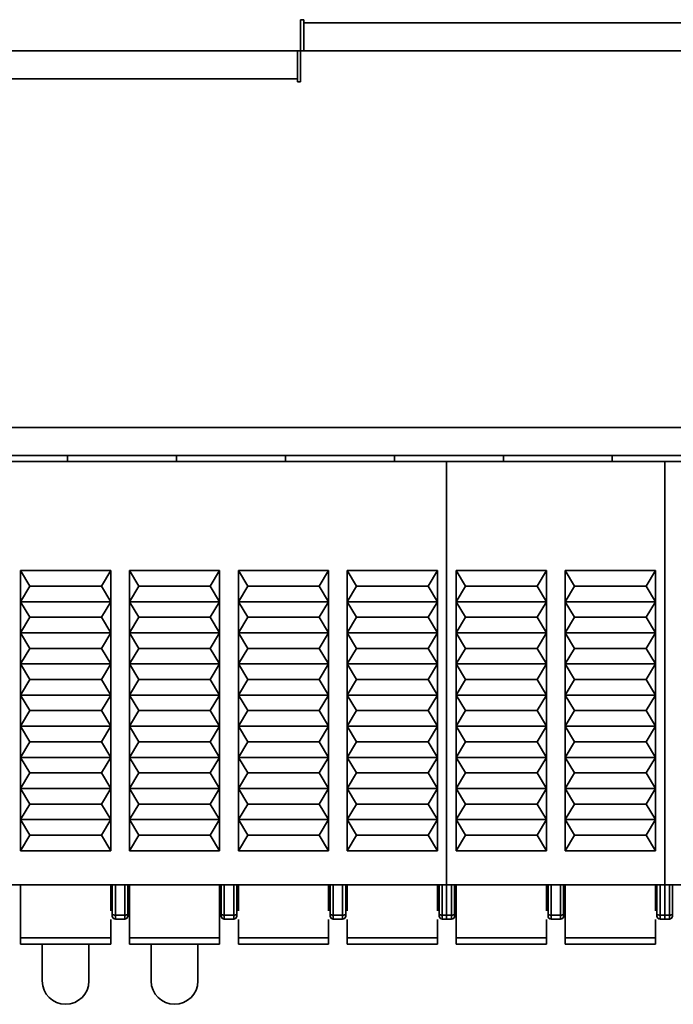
# Model space of a CAD drawing. Header units: millimetres. Extents: x 0 to 420, y 0 to 297.
# Tile 6 of 110: x 136 to 147, y 93 to 109. Entities that reach past the tile are written whole.
import ezdxf

# ---------------------------------------------------------------- set-up
doc = ezdxf.new("R2010")
doc.units = ezdxf.units.MM
doc.linetypes.add('CENTERX2', pattern=[20.32, 12.7, -2.54, 2.54, -2.54])

msp = doc.modelspace()

# ---------------------------------------------------------------- linework, layer by layer
at = {"color": 7, "linetype": 'Continuous', "lineweight": 35}
for p, q in [((140.7787, 108.8527), (140.7287, 108.8527)), ((140.7287, 108.8527), (140.7287, 108.3527)), ((140.7787, 108.8527), (140.7787, 108.8027)), ((140.7787, 108.8027), (164.0787, 108.8027)), ((140.7787, 108.8027), (140.7787, 108.3527)), ((140.7287, 108.3527), (114.8787, 108.3527)), ((140.6787, 107.9027), (140.6787, 108.3527)), ((140.7287, 107.8527), (140.7287, 108.3527)), ((164.1287, 108.3527), (140.7287, 108.3527)), ((114.9287, 107.9027), (140.6787, 107.9027)), ((140.6787, 107.8527), (140.6787, 107.9027)), ((140.6787, 107.8527), (140.7287, 107.8527)), ((91.6286, 102.3027), (213.2287, 102.3027)), ((213.2287, 101.8527), (91.6286, 101.8527)), ((134.5036, 101.7527), (146.5819, 101.7527)), ((136.986, 101.8527), (136.986, 101.7527)), ((138.736, 101.8527), (138.736, 101.7527)), ((140.486, 101.8527), (140.486, 101.7527)), ((142.236, 101.8527), (142.236, 101.7527)), ((143.0714, 101.7527), (156.9036, 101.7527)), ((143.0714, 101.7527), (143.0714, 94.9527)), ((143.986, 101.8527), (143.986, 101.7527)), ((145.736, 101.8527), (145.736, 101.7527)), ((146.5819, 101.7527), (146.5819, 94.9527)), ((136.2286, 99.5027), (136.2286, 100.0027)), ((136.3786, 99.7527), (136.2286, 100.0027)), ((136.2286, 100.0027), (137.6786, 100.0027)), ((137.6786, 100.0027), (137.5286, 99.7527)), ((137.6786, 100.0027), (137.6786, 99.5027)), ((137.9786, 99.5027), (137.9786, 100.0027)), ((138.1286, 99.7527), (137.9786, 100.0027)), ((137.9786, 100.0027), (139.4286, 100.0027)), ((139.4286, 100.0027), (139.2786, 99.7527)), ((139.4286, 100.0027), (139.4286, 99.5027)), ((139.8786, 99.7527), (139.7286, 100.0027)), ((139.7286, 100.0027), (141.1786, 100.0027)), ((139.7286, 99.5027), (139.7286, 100.0027)), ((141.1786, 100.0027), (141.0286, 99.7527)), ((141.1786, 100.0027), (141.1786, 99.5027)), ((141.4786, 99.5027), (141.4786, 100.0027)), ((141.6286, 99.7527), (141.4786, 100.0027)), ((141.4786, 100.0027), (142.9286, 100.0027)), ((142.9286, 100.0027), (142.7786, 99.7527)), ((142.9286, 100.0027), (142.9286, 99.5027)), ((143.2286, 99.5027), (143.2286, 100.0027)), ((143.3786, 99.7527), (143.2286, 100.0027)), ((143.2286, 100.0027), (144.6786, 100.0027)), ((144.6786, 100.0027), (144.5286, 99.7527)), ((144.6786, 100.0027), (144.6786, 99.5027)), ((145.1286, 99.7527), (144.9786, 100.0027)), ((144.9786, 100.0027), (146.4286, 100.0027)), ((144.9786, 99.5027), (144.9786, 100.0027)), ((146.4286, 100.0027), (146.2786, 99.7527)), ((146.4286, 100.0027), (146.4286, 99.5027)), ((136.2286, 99.5027), (136.3786, 99.7527)), ((137.5286, 99.7527), (136.3786, 99.7527)), ((137.5286, 99.7527), (137.6786, 99.5027)), ((137.9786, 99.5027), (138.1286, 99.7527)), ((139.2786, 99.7527), (138.1286, 99.7527)), ((139.2786, 99.7527), (139.4286, 99.5027)), ((139.7286, 99.5027), (139.8786, 99.7527)), ((141.0286, 99.7527), (139.8786, 99.7527)), ((141.0286, 99.7527), (141.1786, 99.5027)), ((141.4786, 99.5027), (141.6286, 99.7527)), ((142.7786, 99.7527), (141.6286, 99.7527)), ((142.7786, 99.7527), (142.9286, 99.5027)), ((143.2286, 99.5027), (143.3786, 99.7527)), ((144.5286, 99.7527), (143.3786, 99.7527)), ((144.5286, 99.7527), (144.6786, 99.5027)), ((144.9786, 99.5027), (145.1286, 99.7527)), ((146.2786, 99.7527), (145.1286, 99.7527)), ((146.2786, 99.7527), (146.4286, 99.5027)), ((136.2286, 99.5027), (137.6786, 99.5027)), ((136.2286, 99.0027), (136.2286, 99.5027)), ((136.3786, 99.2527), (136.2286, 99.5027)), ((137.6786, 99.5027), (137.5286, 99.2527)), ((137.6786, 99.5027), (137.6786, 99.0027)), ((137.9786, 99.5027), (139.4286, 99.5027)), ((138.1286, 99.2527), (137.9786, 99.5027)), ((137.9786, 99.0027), (137.9786, 99.5027)), ((139.4286, 99.5027), (139.2786, 99.2527)), ((139.4286, 99.5027), (139.4286, 99.0027)), ((139.7286, 99.5027), (141.1786, 99.5027)), ((139.8786, 99.2527), (139.7286, 99.5027)), ((139.7286, 99.0027), (139.7286, 99.5027)), ((141.1786, 99.5027), (141.0286, 99.2527)), ((141.1786, 99.5027), (141.1786, 99.0027)), ((141.4786, 99.5027), (142.9286, 99.5027)), ((141.4786, 99.0027), (141.4786, 99.5027)), ((141.6286, 99.2527), (141.4786, 99.5027)), ((142.9286, 99.5027), (142.7786, 99.2527)), ((142.9286, 99.5027), (142.9286, 99.0027)), ((143.2286, 99.5027), (144.6786, 99.5027)), ((143.3786, 99.2527), (143.2286, 99.5027)), ((143.2286, 99.0027), (143.2286, 99.5027)), ((144.6786, 99.5027), (144.5286, 99.2527)), ((144.6786, 99.5027), (144.6786, 99.0027)), ((144.9786, 99.5027), (146.4286, 99.5027)), ((144.9786, 99.0027), (144.9786, 99.5027)), ((145.1286, 99.2527), (144.9786, 99.5027)), ((146.4286, 99.5027), (146.2786, 99.2527)), ((146.4286, 99.5027), (146.4286, 99.0027)), ((136.2286, 99.0027), (136.3786, 99.2527)), ((136.3786, 99.2527), (137.5286, 99.2527)), ((137.5286, 99.2527), (137.6786, 99.0027)), ((137.9786, 99.0027), (138.1286, 99.2527)), ((138.1286, 99.2527), (139.2786, 99.2527)), ((139.2786, 99.2527), (139.4286, 99.0027)), ((139.7286, 99.0027), (139.8786, 99.2527)), ((139.8786, 99.2527), (141.0286, 99.2527)), ((141.0286, 99.2527), (141.1786, 99.0027)), ((141.4786, 99.0027), (141.6286, 99.2527)), ((141.6286, 99.2527), (142.7786, 99.2527)), ((142.7786, 99.2527), (142.9286, 99.0027)), ((143.2286, 99.0027), (143.3786, 99.2527)), ((143.3786, 99.2527), (144.5286, 99.2527)), ((144.5286, 99.2527), (144.6786, 99.0027)), ((144.9786, 99.0027), (145.1286, 99.2527)), ((145.1286, 99.2527), (146.2786, 99.2527)), ((146.2786, 99.2527), (146.4286, 99.0027)), ((136.2286, 98.5027), (136.2286, 99.0027)), ((136.3786, 98.7527), (136.2286, 99.0027)), ((136.2286, 99.0027), (137.6786, 99.0027)), ((137.6786, 99.0027), (137.5286, 98.7527)), ((137.6786, 99.0027), (137.6786, 98.5027)), ((138.1286, 98.7527), (137.9786, 99.0027)), ((137.9786, 99.0027), (139.4286, 99.0027)), ((137.9786, 98.5027), (137.9786, 99.0027)), ((139.4286, 99.0027), (139.2786, 98.7527)), ((139.4286, 99.0027), (139.4286, 98.5027)), ((139.8786, 98.7527), (139.7286, 99.0027)), ((139.7286, 99.0027), (141.1786, 99.0027)), ((139.7286, 98.5027), (139.7286, 99.0027)), ((141.1786, 99.0027), (141.0286, 98.7527)), ((141.1786, 99.0027), (141.1786, 98.5027)), ((141.4786, 98.5027), (141.4786, 99.0027)), ((141.6286, 98.7527), (141.4786, 99.0027)), ((141.4786, 99.0027), (142.9286, 99.0027)), ((142.9286, 99.0027), (142.7786, 98.7527)), ((142.9286, 99.0027), (142.9286, 98.5027)), ((143.3786, 98.7527), (143.2286, 99.0027)), ((143.2286, 99.0027), (144.6786, 99.0027)), ((143.2286, 98.5027), (143.2286, 99.0027)), ((144.6786, 99.0027), (144.5286, 98.7527)), ((144.6786, 99.0027), (144.6786, 98.5027)), ((146.4286, 99.0027), (144.9786, 99.0027)), ((145.1286, 98.7527), (144.9786, 99.0027)), ((144.9786, 98.5027), (144.9786, 99.0027)), ((146.4286, 99.0027), (146.2786, 98.7527)), ((146.4286, 99.0027), (146.4286, 98.5027)), ((136.2286, 98.5027), (136.3786, 98.7527)), ((136.3786, 98.7527), (137.5286, 98.7527)), ((137.5286, 98.7527), (137.6786, 98.5027)), ((137.9786, 98.5027), (138.1286, 98.7527)), ((138.1286, 98.7527), (139.2786, 98.7527)), ((139.2786, 98.7527), (139.4286, 98.5027)), ((139.7286, 98.5027), (139.8786, 98.7527)), ((139.8786, 98.7527), (141.0286, 98.7527)), ((141.0286, 98.7527), (141.1786, 98.5027)), ((141.4786, 98.5027), (141.6286, 98.7527)), ((141.6286, 98.7527), (142.7786, 98.7527)), ((142.7786, 98.7527), (142.9286, 98.5027)), ((143.2286, 98.5027), (143.3786, 98.7527)), ((143.3786, 98.7527), (144.5286, 98.7527)), ((144.5286, 98.7527), (144.6786, 98.5027)), ((144.9786, 98.5027), (145.1286, 98.7527)), ((146.2786, 98.7527), (145.1286, 98.7527)), ((146.2786, 98.7527), (146.4286, 98.5027)), ((136.3786, 98.2527), (136.2286, 98.5027)), ((136.2286, 98.5027), (137.6786, 98.5027)), ((136.2286, 98.0027), (136.2286, 98.5027)), ((137.6786, 98.5027), (137.5286, 98.2527)), ((137.6786, 98.5027), (137.6786, 98.0027)), ((138.1286, 98.2527), (137.9786, 98.5027)), ((137.9786, 98.5027), (139.4286, 98.5027)), ((137.9786, 98.0027), (137.9786, 98.5027)), ((139.4286, 98.5027), (139.2786, 98.2527)), ((139.4286, 98.5027), (139.4286, 98.0027)), ((139.7286, 98.0027), (139.7286, 98.5027)), ((139.8786, 98.2527), (139.7286, 98.5027)), ((139.7286, 98.5027), (141.1786, 98.5027)), ((141.1786, 98.5027), (141.0286, 98.2527)), ((141.1786, 98.5027), (141.1786, 98.0027)), ((141.6286, 98.2527), (141.4786, 98.5027)), ((141.4786, 98.5027), (142.9286, 98.5027)), ((141.4786, 98.0027), (141.4786, 98.5027)), ((142.9286, 98.5027), (142.7786, 98.2527)), ((142.9286, 98.5027), (142.9286, 98.0027)), ((144.6786, 98.5027), (143.2286, 98.5027)), ((143.2286, 98.0027), (143.2286, 98.5027)), ((143.3786, 98.2527), (143.2286, 98.5027)), ((144.6786, 98.5027), (144.5286, 98.2527)), ((144.6786, 98.5027), (144.6786, 98.0027)), ((145.1286, 98.2527), (144.9786, 98.5027)), ((146.4286, 98.5027), (144.9786, 98.5027)), ((144.9786, 98.0027), (144.9786, 98.5027)), ((146.4286, 98.5027), (146.2786, 98.2527)), ((146.4286, 98.5027), (146.4286, 98.0027)), ((136.2286, 98.0027), (136.3786, 98.2527)), ((136.3786, 98.2527), (137.5286, 98.2527)), ((137.5286, 98.2527), (137.6786, 98.0027)), ((137.9786, 98.0027), (138.1286, 98.2527)), ((138.1286, 98.2527), (139.2786, 98.2527)), ((139.2786, 98.2527), (139.4286, 98.0027)), ((139.7286, 98.0027), (139.8786, 98.2527)), ((139.8786, 98.2527), (141.0286, 98.2527)), ((141.0286, 98.2527), (141.1786, 98.0027)), ((141.4786, 98.0027), (141.6286, 98.2527)), ((141.6286, 98.2527), (142.7786, 98.2527)), ((142.7786, 98.2527), (142.9286, 98.0027)), ((143.2286, 98.0027), (143.3786, 98.2527)), ((144.5286, 98.2527), (143.3786, 98.2527)), ((144.5286, 98.2527), (144.6786, 98.0027)), ((144.9786, 98.0027), (145.1286, 98.2527)), ((146.2786, 98.2527), (145.1286, 98.2527)), ((146.2786, 98.2527), (146.4286, 98.0027)), ((136.3786, 97.7527), (136.2286, 98.0027)), ((136.2286, 98.0027), (137.6786, 98.0027)), ((136.2286, 97.5027), (136.2286, 98.0027)), ((137.6786, 98.0027), (137.5286, 97.7527)), ((137.6786, 98.0027), (137.6786, 97.5027)), ((137.9786, 97.5027), (137.9786, 98.0027)), ((138.1286, 97.7527), (137.9786, 98.0027)), ((137.9786, 98.0027), (139.4286, 98.0027)), ((139.4286, 98.0027), (139.2786, 97.7527)), ((139.4286, 98.0027), (139.4286, 97.5027)), ((139.7286, 97.5027), (139.7286, 98.0027)), ((139.8786, 97.7527), (139.7286, 98.0027)), ((139.7286, 98.0027), (141.1786, 98.0027)), ((141.1786, 98.0027), (141.0286, 97.7527)), ((141.1786, 98.0027), (141.1786, 97.5027)), ((142.9286, 98.0027), (141.4786, 98.0027)), ((141.6286, 97.7527), (141.4786, 98.0027)), ((141.4786, 97.5027), (141.4786, 98.0027)), ((142.9286, 98.0027), (142.7786, 97.7527)), ((142.9286, 98.0027), (142.9286, 97.5027)), ((143.3786, 97.7527), (143.2286, 98.0027)), ((144.6786, 98.0027), (143.2286, 98.0027)), ((143.2286, 97.5027), (143.2286, 98.0027)), ((144.6786, 98.0027), (144.5286, 97.7527)), ((144.6786, 98.0027), (144.6786, 97.5027)), ((145.1286, 97.7527), (144.9786, 98.0027)), ((146.4286, 98.0027), (144.9786, 98.0027)), ((144.9786, 97.5027), (144.9786, 98.0027)), ((146.4286, 98.0027), (146.2786, 97.7527)), ((146.4286, 98.0027), (146.4286, 97.5027)), ((136.2286, 97.5027), (136.3786, 97.7527)), ((136.3786, 97.7527), (137.5286, 97.7527)), ((137.5286, 97.7527), (137.6786, 97.5027)), ((137.9786, 97.5027), (138.1286, 97.7527)), ((138.1286, 97.7527), (139.2786, 97.7527)), ((139.2786, 97.7527), (139.4286, 97.5027)), ((139.7286, 97.5027), (139.8786, 97.7527)), ((139.8786, 97.7527), (141.0286, 97.7527)), ((141.0286, 97.7527), (141.1786, 97.5027)), ((141.4786, 97.5027), (141.6286, 97.7527)), ((142.7786, 97.7527), (141.6286, 97.7527)), ((142.7786, 97.7527), (142.9286, 97.5027)), ((143.2286, 97.5027), (143.3786, 97.7527)), ((144.5286, 97.7527), (143.3786, 97.7527)), ((144.5286, 97.7527), (144.6786, 97.5027)), ((144.9786, 97.5027), (145.1286, 97.7527)), ((146.2786, 97.7527), (145.1286, 97.7527)), ((146.2786, 97.7527), (146.4286, 97.5027)), ((136.2286, 97.0027), (136.2286, 97.5027)), ((136.3786, 97.2527), (136.2286, 97.5027)), ((136.2286, 97.5027), (137.6786, 97.5027)), ((137.6786, 97.5027), (137.5286, 97.2527)), ((137.6786, 97.5027), (137.6786, 97.0027)), ((137.9786, 97.0027), (137.9786, 97.5027)), ((138.1286, 97.2527), (137.9786, 97.5027)), ((137.9786, 97.5027), (139.4286, 97.5027)), ((139.4286, 97.5027), (139.2786, 97.2527)), ((139.4286, 97.5027), (139.4286, 97.0027)), ((141.1786, 97.5027), (139.7286, 97.5027)), ((139.7286, 97.0027), (139.7286, 97.5027)), ((139.8786, 97.2527), (139.7286, 97.5027)), ((141.1786, 97.5027), (141.0286, 97.2527)), ((141.1786, 97.5027), (141.1786, 97.0027)), ((141.6286, 97.2527), (141.4786, 97.5027)), ((142.9286, 97.5027), (141.4786, 97.5027)), ((141.4786, 97.0027), (141.4786, 97.5027)), ((142.9286, 97.5027), (142.7786, 97.2527)), ((142.9286, 97.5027), (142.9286, 97.0027)), ((143.2286, 97.0027), (143.2286, 97.5027)), ((143.3786, 97.2527), (143.2286, 97.5027)), ((144.6786, 97.5027), (143.2286, 97.5027)), ((144.6786, 97.5027), (144.5286, 97.2527)), ((144.6786, 97.5027), (144.6786, 97.0027)), ((145.1286, 97.2527), (144.9786, 97.5027)), ((146.4286, 97.5027), (144.9786, 97.5027)), ((144.9786, 97.0027), (144.9786, 97.5027)), ((146.4286, 97.5027), (146.2786, 97.2527)), ((146.4286, 97.5027), (146.4286, 97.0027)), ((136.2286, 97.0027), (136.3786, 97.2527)), ((136.3786, 97.2527), (137.5286, 97.2527)), ((137.5286, 97.2527), (137.6786, 97.0027)), ((137.9786, 97.0027), (138.1286, 97.2527)), ((138.1286, 97.2527), (139.2786, 97.2527)), ((139.2786, 97.2527), (139.4286, 97.0027)), ((139.7286, 97.0027), (139.8786, 97.2527)), ((141.0286, 97.2527), (139.8786, 97.2527)), ((141.0286, 97.2527), (141.1786, 97.0027)), ((141.4786, 97.0027), (141.6286, 97.2527)), ((142.7786, 97.2527), (141.6286, 97.2527)), ((142.7786, 97.2527), (142.9286, 97.0027)), ((143.2286, 97.0027), (143.3786, 97.2527)), ((144.5286, 97.2527), (143.3786, 97.2527)), ((144.5286, 97.2527), (144.6786, 97.0027)), ((144.9786, 97.0027), (145.1286, 97.2527)), ((146.2786, 97.2527), (145.1286, 97.2527)), ((146.2786, 97.2527), (146.4286, 97.0027)), ((136.3786, 96.7527), (136.2286, 97.0027)), ((136.2286, 97.0027), (137.6786, 97.0027)), ((136.2286, 96.5027), (136.2286, 97.0027)), ((137.6786, 97.0027), (137.5286, 96.7527)), ((137.6786, 97.0027), (137.6786, 96.5027)), ((139.4286, 97.0027), (137.9786, 97.0027)), ((137.9786, 96.5027), (137.9786, 97.0027)), ((138.1286, 96.7527), (137.9786, 97.0027)), ((139.4286, 97.0027), (139.2786, 96.7527)), ((139.4286, 97.0027), (139.4286, 96.5027)), ((139.7286, 96.5027), (139.7286, 97.0027)), ((139.8786, 96.7527), (139.7286, 97.0027)), ((141.1786, 97.0027), (139.7286, 97.0027)), ((141.1786, 97.0027), (141.0286, 96.7527)), ((141.1786, 97.0027), (141.1786, 96.5027)), ((141.4786, 96.5027), (141.4786, 97.0027)), ((141.6286, 96.7527), (141.4786, 97.0027)), ((142.9286, 97.0027), (141.4786, 97.0027)), ((142.9286, 97.0027), (142.7786, 96.7527)), ((142.9286, 97.0027), (142.9286, 96.5027)), ((143.2286, 96.5027), (143.2286, 97.0027)), ((143.3786, 96.7527), (143.2286, 97.0027)), ((144.6786, 97.0027), (143.2286, 97.0027)), ((144.6786, 97.0027), (144.5286, 96.7527)), ((144.6786, 97.0027), (144.6786, 96.5027)), ((145.1286, 96.7527), (144.9786, 97.0027)), ((146.4286, 97.0027), (144.9786, 97.0027)), ((144.9786, 96.5027), (144.9786, 97.0027)), ((146.4286, 97.0027), (146.2786, 96.7527)), ((146.4286, 97.0027), (146.4286, 96.5027)), ((136.2286, 96.5027), (136.3786, 96.7527)), ((136.3786, 96.7527), (137.5286, 96.7527)), ((137.5286, 96.7527), (137.6786, 96.5027)), ((137.9786, 96.5027), (138.1286, 96.7527)), ((139.2786, 96.7527), (138.1286, 96.7527)), ((139.2786, 96.7527), (139.4286, 96.5027)), ((139.7286, 96.5027), (139.8786, 96.7527)), ((141.0286, 96.7527), (139.8786, 96.7527)), ((141.0286, 96.7527), (141.1786, 96.5027)), ((141.4786, 96.5027), (141.6286, 96.7527)), ((142.7786, 96.7527), (141.6286, 96.7527)), ((142.7786, 96.7527), (142.9286, 96.5027)), ((143.2286, 96.5027), (143.3786, 96.7527)), ((144.5286, 96.7527), (143.3786, 96.7527)), ((144.5286, 96.7527), (144.6786, 96.5027)), ((144.9786, 96.5027), (145.1286, 96.7527)), ((146.2786, 96.7527), (145.1286, 96.7527)), ((146.2786, 96.7527), (146.4286, 96.5027)), ((136.3786, 96.2527), (136.2286, 96.5027)), ((136.2286, 96.5027), (137.6786, 96.5027)), ((136.2286, 96.0027), (136.2286, 96.5027)), ((137.6786, 96.5027), (137.5286, 96.2527)), ((137.6786, 96.5027), (137.6786, 96.0027)), ((138.1286, 96.2527), (137.9786, 96.5027)), ((139.4286, 96.5027), (137.9786, 96.5027)), ((137.9786, 96.0027), (137.9786, 96.5027)), ((139.4286, 96.5027), (139.2786, 96.2527)), ((139.4286, 96.5027), (139.4286, 96.0027)), ((139.8786, 96.2527), (139.7286, 96.5027)), ((141.1786, 96.5027), (139.7286, 96.5027)), ((139.7286, 96.0027), (139.7286, 96.5027)), ((141.1786, 96.5027), (141.0286, 96.2527)), ((141.1786, 96.5027), (141.1786, 96.0027)), ((141.6286, 96.2527), (141.4786, 96.5027)), ((142.9286, 96.5027), (141.4786, 96.5027)), ((141.4786, 96.0027), (141.4786, 96.5027)), ((142.9286, 96.5027), (142.7786, 96.2527)), ((142.9286, 96.5027), (142.9286, 96.0027)), ((143.2286, 96.0027), (143.2286, 96.5027)), ((143.3786, 96.2527), (143.2286, 96.5027)), ((144.6786, 96.5027), (143.2286, 96.5027)), ((144.6786, 96.5027), (144.5286, 96.2527)), ((144.6786, 96.5027), (144.6786, 96.0027)), ((144.9786, 96.0027), (144.9786, 96.5027)), ((145.1286, 96.2527), (144.9786, 96.5027)), ((146.4286, 96.5027), (144.9786, 96.5027)), ((146.4286, 96.5027), (146.2786, 96.2527)), ((146.4286, 96.5027), (146.4286, 96.0027)), ((136.2286, 96.0027), (136.3786, 96.2527)), ((136.3786, 96.2527), (137.5286, 96.2527)), ((137.5286, 96.2527), (137.6786, 96.0027)), ((137.9786, 96.0027), (138.1286, 96.2527)), ((139.2786, 96.2527), (138.1286, 96.2527)), ((139.2786, 96.2527), (139.4286, 96.0027)), ((139.7286, 96.0027), (139.8786, 96.2527)), ((141.0286, 96.2527), (139.8786, 96.2527)), ((141.0286, 96.2527), (141.1786, 96.0027)), ((141.4786, 96.0027), (141.6286, 96.2527)), ((142.7786, 96.2527), (141.6286, 96.2527)), ((142.7786, 96.2527), (142.9286, 96.0027)), ((143.2286, 96.0027), (143.3786, 96.2527)), ((144.5286, 96.2527), (143.3786, 96.2527)), ((144.5286, 96.2527), (144.6786, 96.0027)), ((144.9786, 96.0027), (145.1286, 96.2527)), ((146.2786, 96.2527), (145.1286, 96.2527)), ((146.2786, 96.2527), (146.4286, 96.0027)), ((136.3786, 95.7527), (136.2286, 96.0027)), ((137.6786, 96.0027), (136.2286, 96.0027)), ((136.2286, 95.5027), (136.2286, 96.0027)), ((137.6786, 96.0027), (137.5286, 95.7527)), ((137.6786, 96.0027), (137.6786, 95.5027)), ((138.1286, 95.7527), (137.9786, 96.0027)), ((139.4286, 96.0027), (137.9786, 96.0027)), ((137.9786, 95.5027), (137.9786, 96.0027)), ((139.4286, 96.0027), (139.2786, 95.7527)), ((139.4286, 96.0027), (139.4286, 95.5027)), ((141.1786, 96.0027), (139.7286, 96.0027)), ((139.7286, 95.5027), (139.7286, 96.0027)), ((139.8786, 95.7527), (139.7286, 96.0027)), ((141.1786, 96.0027), (141.0286, 95.7527)), ((141.1786, 96.0027), (141.1786, 95.5027)), ((142.9286, 96.0027), (141.4786, 96.0027)), ((141.4786, 95.5027), (141.4786, 96.0027)), ((141.6286, 95.7527), (141.4786, 96.0027)), ((142.9286, 96.0027), (142.7786, 95.7527)), ((142.9286, 96.0027), (142.9286, 95.5027)), ((144.6786, 96.0027), (143.2286, 96.0027)), ((143.3786, 95.7527), (143.2286, 96.0027)), ((143.2286, 95.5027), (143.2286, 96.0027)), ((144.6786, 96.0027), (144.5286, 95.7527)), ((144.6786, 96.0027), (144.6786, 95.5027)), ((146.4286, 96.0027), (144.9786, 96.0027)), ((144.9786, 95.5027), (144.9786, 96.0027)), ((145.1286, 95.7527), (144.9786, 96.0027)), ((146.4286, 96.0027), (146.2786, 95.7527)), ((146.4286, 96.0027), (146.4286, 95.5027)), ((136.2286, 95.5027), (136.3786, 95.7527)), ((136.3786, 95.7527), (137.5286, 95.7527)), ((137.5286, 95.7527), (137.6786, 95.5027)), ((137.9786, 95.5027), (138.1286, 95.7527)), ((138.1286, 95.7527), (139.2786, 95.7527)), ((139.2786, 95.7527), (139.4286, 95.5027)), ((139.7286, 95.5027), (139.8786, 95.7527)), ((139.8786, 95.7527), (141.0286, 95.7527)), ((141.0286, 95.7527), (141.1786, 95.5027)), ((141.4786, 95.5027), (141.6286, 95.7527)), ((141.6286, 95.7527), (142.7786, 95.7527)), ((142.7786, 95.7527), (142.9286, 95.5027)), ((143.2286, 95.5027), (143.3786, 95.7527)), ((143.3786, 95.7527), (144.5286, 95.7527)), ((144.5286, 95.7527), (144.6786, 95.5027)), ((144.9786, 95.5027), (145.1286, 95.7527)), ((145.1286, 95.7527), (146.2786, 95.7527)), ((146.2786, 95.7527), (146.4286, 95.5027)), ((137.6786, 95.5027), (136.2286, 95.5027)), ((139.4286, 95.5027), (137.9786, 95.5027)), ((141.1786, 95.5027), (139.7286, 95.5027)), ((142.9286, 95.5027), (141.4786, 95.5027)), ((144.6786, 95.5027), (143.2286, 95.5027)), ((146.4286, 95.5027), (144.9786, 95.5027)), ((128.8786, 94.9527), (146.5819, 94.9527)), ((136.2286, 94.9527), (136.2286, 94.1027)), ((137.6786, 94.5383), (137.6786, 94.9527)), ((137.7036, 94.9527), (137.7036, 94.4856)), ((137.7536, 94.9527), (137.7536, 94.4685)), ((137.9036, 94.9527), (137.9036, 94.4685)), ((137.9536, 94.4856), (137.9536, 94.9527)), ((137.9786, 94.9527), (137.9786, 94.1027)), ((139.4286, 94.1027), (139.4286, 94.9527)), ((139.4536, 94.9527), (139.4536, 94.4856)), ((139.5036, 94.9527), (139.5036, 94.4685)), ((139.6536, 94.9527), (139.6536, 94.4685)), ((139.7036, 94.4856), (139.7036, 94.9527)), ((139.7286, 94.9527), (139.7286, 94.5383)), ((141.1786, 94.5383), (141.1786, 94.9527)), ((141.2036, 94.9527), (141.2036, 94.4856)), ((141.2536, 94.9527), (141.2536, 94.4685)), ((141.4036, 94.9527), (141.4036, 94.4685)), ((141.4536, 94.4856), (141.4536, 94.9527)), ((141.4786, 94.9527), (141.4786, 94.5383)), ((142.9286, 94.5383), (142.9286, 94.9527)), ((142.9536, 94.9527), (142.9536, 94.4856)), ((143.0036, 94.9527), (143.0036, 94.4685)), ((143.0714, 94.9527), (162.5286, 94.9527)), ((143.0714, 94.9527), (143.0714, 94.4685)), ((143.1536, 94.9527), (143.1536, 94.4685)), ((143.2036, 94.4856), (143.2036, 94.9527)), ((143.2286, 94.1027), (143.2286, 94.9527)), ((144.6786, 94.5383), (144.6786, 94.9527)), ((144.7036, 94.9527), (144.7036, 94.4856)), ((144.7536, 94.9527), (144.7536, 94.4685)), ((144.9036, 94.9527), (144.9036, 94.4685)), ((144.9536, 94.4856), (144.9536, 94.9527)), ((144.9786, 94.9527), (144.9786, 94.5383)), ((144.9786, 94.1027), (144.9786, 94.9527)), ((146.4286, 94.5383), (146.4286, 94.9527)), ((146.4536, 94.9527), (146.4536, 94.4856)), ((146.5036, 94.9527), (146.5036, 94.4685)), ((146.5819, 94.9527), (146.5819, 94.4685)), ((146.6536, 94.9527), (146.6536, 94.4685)), ((146.7036, 94.4856), (146.7036, 94.9527)), ((137.7536, 94.4685), (137.9036, 94.4685)), ((137.7536, 94.4685), (137.7536, 94.4027)), ((137.9036, 94.4685), (137.9036, 94.4027)), ((139.5036, 94.4685), (139.6536, 94.4685)), ((139.5036, 94.4027), (139.5036, 94.4685)), ((139.6536, 94.4685), (139.6536, 94.4027)), ((141.2536, 94.4685), (141.4036, 94.4685)), ((141.2536, 94.4027), (141.2536, 94.4685)), ((141.4036, 94.4685), (141.4036, 94.4027)), ((143.0036, 94.4685), (143.1536, 94.4685)), ((143.0036, 94.4685), (143.0036, 94.4027)), ((143.0714, 94.4685), (143.1536, 94.4685)), ((143.0714, 94.4685), (143.0714, 94.4027)), ((143.1536, 94.4685), (143.1536, 94.4027)), ((144.7536, 94.4685), (144.9036, 94.4685)), ((144.7536, 94.4685), (144.7536, 94.4027)), ((144.9036, 94.4685), (144.9036, 94.4027)), ((146.5036, 94.4685), (146.5819, 94.4685)), ((146.5036, 94.4685), (146.5036, 94.4027)), ((146.5036, 94.4685), (146.6536, 94.4685)), ((146.5819, 94.4685), (146.5819, 94.4027)), ((146.6536, 94.4685), (146.6536, 94.4027)), ((137.6786, 94.1027), (137.6786, 94.4)), ((137.7536, 94.4027), (137.9036, 94.4027)), ((139.5036, 94.4027), (139.6536, 94.4027)), ((139.7286, 94.4), (139.7286, 94.1027)), ((141.1786, 94.1027), (141.1786, 94.4)), ((141.2536, 94.4027), (141.4036, 94.4027)), ((141.4786, 94.4), (141.4786, 94.1027)), ((142.9286, 94.1027), (142.9286, 94.4)), ((143.0036, 94.4027), (143.1536, 94.4027)), ((143.0714, 94.4027), (143.1536, 94.4027)), ((144.6786, 94.1027), (144.6786, 94.4)), ((144.7536, 94.4027), (144.9036, 94.4027)), ((144.9786, 94.4), (144.9786, 94.1027)), ((146.4286, 94.1027), (146.4286, 94.4)), ((146.5036, 94.4027), (146.5819, 94.4027)), ((146.5036, 94.4027), (146.6536, 94.4027)), ((136.2286, 94.1027), (137.6786, 94.1027)), ((136.2286, 94.0027), (136.2286, 94.1027)), ((136.2286, 94.0027), (137.6786, 94.0027)), ((136.5786, 94.0027), (136.5786, 93.4105)), ((137.3286, 93.4105), (137.3286, 94.0027)), ((137.6786, 94.0027), (137.6786, 94.1027)), ((137.9786, 94.1027), (139.4286, 94.1027)), ((137.9786, 94.0027), (137.9786, 94.1027)), ((137.9786, 94.0027), (139.4286, 94.0027)), ((138.3286, 94.0027), (138.3286, 93.4105)), ((139.0786, 93.4105), (139.0786, 94.0027)), ((139.4286, 94.0027), (139.4286, 94.1027)), ((139.7286, 94.1027), (141.1786, 94.1027)), ((139.7286, 94.0027), (139.7286, 94.1027)), ((139.7286, 94.0027), (141.1786, 94.0027)), ((141.1786, 94.0027), (141.1786, 94.1027)), ((141.4786, 94.1027), (142.9286, 94.1027)), ((141.4786, 94.0027), (141.4786, 94.1027)), ((141.4786, 94.0027), (142.9286, 94.0027)), ((142.9286, 94.0027), (142.9286, 94.1027)), ((143.2286, 94.1027), (144.6786, 94.1027)), ((143.2286, 94.0027), (143.2286, 94.1027)), ((143.2286, 94.0027), (144.6786, 94.0027)), ((144.6786, 94.0027), (144.6786, 94.1027)), ((144.9786, 94.1027), (146.4286, 94.1027)), ((144.9786, 94.0027), (144.9786, 94.1027)), ((144.9786, 94.0027), (146.4286, 94.0027)), ((146.4286, 94.0027), (146.4286, 94.1027))]:
    msp.add_line(p, q, dxfattribs=at)
at = {"color": 7, "linetype": 'CENTERX2'}
msp.add_line((91.1786, 101.8527), (176.1786, 101.8527), dxfattribs=at)
at = {"color": 7, "linetype": 'Continuous', "lineweight": 35, "flags": 128}
for points in [[(137.7036, 94.4856), (137.7046, 94.4822), (137.7075, 94.479), (137.7121, 94.4761), (137.7183, 94.4735), (137.7259, 94.4714), (137.7345, 94.4698), (137.7439, 94.4688), (137.7536, 94.4685)], [(137.9036, 94.4685), (137.9134, 94.4688), (137.9228, 94.4698), (137.9314, 94.4714), (137.939, 94.4735), (137.9452, 94.4761), (137.9498, 94.479), (137.9527, 94.4822), (137.9536, 94.4856)], [(139.4536, 94.4856), (139.4546, 94.4822), (139.4575, 94.479), (139.4621, 94.4761), (139.4683, 94.4735), (139.4759, 94.4714), (139.4845, 94.4698), (139.4939, 94.4688), (139.5036, 94.4685)], [(139.6536, 94.4685), (139.6634, 94.4688), (139.6728, 94.4698), (139.6814, 94.4714), (139.689, 94.4735), (139.6952, 94.4761), (139.6998, 94.479), (139.7027, 94.4822), (139.7036, 94.4856)], [(141.2036, 94.4856), (141.2046, 94.4822), (141.2075, 94.479), (141.2121, 94.4761), (141.2183, 94.4735), (141.2259, 94.4714), (141.2345, 94.4698), (141.2439, 94.4688), (141.2536, 94.4685)], [(141.4036, 94.4685), (141.4134, 94.4688), (141.4228, 94.4698), (141.4314, 94.4714), (141.439, 94.4735), (141.4452, 94.4761), (141.4498, 94.479), (141.4527, 94.4822), (141.4536, 94.4856)], [(142.9536, 94.4856), (142.9546, 94.4822), (142.9575, 94.479), (142.9621, 94.4761), (142.9683, 94.4735), (142.9759, 94.4714), (142.9845, 94.4698), (142.9939, 94.4688), (143.0036, 94.4685)], [(143.1536, 94.4685), (143.1634, 94.4688), (143.1728, 94.4698), (143.1814, 94.4714), (143.189, 94.4735), (143.1952, 94.4761), (143.1998, 94.479), (143.2027, 94.4822), (143.2036, 94.4856)], [(144.7036, 94.4856), (144.7046, 94.4822), (144.7075, 94.479), (144.7121, 94.4761), (144.7183, 94.4735), (144.7259, 94.4714), (144.7345, 94.4698), (144.7439, 94.4688), (144.7536, 94.4685)], [(144.9036, 94.4685), (144.9134, 94.4688), (144.9228, 94.4698), (144.9314, 94.4714), (144.939, 94.4735), (144.9452, 94.4761), (144.9498, 94.479), (144.9527, 94.4822), (144.9536, 94.4856)], [(146.4536, 94.4856), (146.4546, 94.4822), (146.4575, 94.479), (146.4621, 94.4761), (146.4683, 94.4735), (146.4759, 94.4714), (146.4845, 94.4698), (146.4939, 94.4688), (146.5036, 94.4685)], [(146.6536, 94.4685), (146.6634, 94.4688), (146.6728, 94.4698), (146.6814, 94.4714), (146.689, 94.4735), (146.6952, 94.4761), (146.6998, 94.479), (146.7027, 94.4822), (146.7036, 94.4856)]]:
    msp.add_lwpolyline(points, dxfattribs=at)
at = {"color": 7, "linetype": 'Continuous', "lineweight": 35}
for centre, radius, start, end in [((137.7536, 94.4527), 0.05, 180, 270), ((137.9036, 94.4527), 0.05, 270, 360), ((139.5036, 94.4527), 0.05, 180, 270), ((139.6536, 94.4527), 0.05, 270, 360), ((141.2536, 94.4527), 0.05, 180, 270), ((141.4036, 94.4527), 0.05, 270, 360), ((143.0036, 94.4527), 0.05, 180, 270), ((143.1536, 94.4527), 0.05, 270, 360), ((144.7536, 94.4527), 0.05, 180, 270), ((144.9036, 94.4527), 0.05, 270, 360), ((146.5036, 94.4527), 0.05, 180, 270), ((146.6536, 94.4527), 0.05, 270, 360), ((136.9536, 93.4105), 0.375, 180, 0), ((138.7036, 93.4105), 0.375, 180, 0)]:
    msp.add_arc(centre, radius, start, end, dxfattribs=at)
for points, knots in [([(137.7036, 94.4856), (137.7036, 94.481), (137.7036, 94.4717), (137.7036, 94.4612), (137.7036, 94.4539), (137.7036, 94.4531), (137.7036, 94.4527)], [0, 0, 0, 0, 0.2485887, 0.4999945, 0.7488095, 1, 1, 1, 1]), ([(137.9536, 94.4527), (137.9536, 94.4531), (137.9536, 94.454), (137.9536, 94.4612), (137.9536, 94.4716), (137.9536, 94.4809), (137.9536, 94.4856)], [0, 0, 0, 0, 0.2482103, 0.4997235, 0.7484319, 1, 1, 1, 1]), ([(139.4536, 94.4856), (139.4536, 94.481), (139.4536, 94.4717), (139.4536, 94.4612), (139.4536, 94.4539), (139.4536, 94.4531), (139.4536, 94.4527)], [0, 0, 0, 0, 0.2485887, 0.4999945, 0.7488095, 1, 1, 1, 1]), ([(139.7036, 94.4527), (139.7036, 94.4531), (139.7036, 94.454), (139.7036, 94.4612), (139.7036, 94.4716), (139.7036, 94.4809), (139.7036, 94.4856)], [0, 0, 0, 0, 0.2482103, 0.4997235, 0.7484319, 1, 1, 1, 1]), ([(141.2036, 94.4856), (141.2036, 94.481), (141.2036, 94.4717), (141.2036, 94.4612), (141.2036, 94.4539), (141.2036, 94.4531), (141.2036, 94.4527)], [0, 0, 0, 0, 0.2485887, 0.4999945, 0.7488095, 1, 1, 1, 1]), ([(141.4536, 94.4527), (141.4536, 94.4531), (141.4536, 94.454), (141.4536, 94.4612), (141.4536, 94.4716), (141.4536, 94.4809), (141.4536, 94.4856)], [0, 0, 0, 0, 0.2482103, 0.4997235, 0.7484319, 1, 1, 1, 1]), ([(142.9536, 94.4856), (142.9536, 94.481), (142.9536, 94.4717), (142.9536, 94.4612), (142.9536, 94.4539), (142.9536, 94.4531), (142.9536, 94.4527)], [0, 0, 0, 0, 0.2485887, 0.4999945, 0.7488095, 1, 1, 1, 1]), ([(143.2036, 94.4527), (143.2036, 94.4531), (143.2036, 94.454), (143.2036, 94.4612), (143.2036, 94.4716), (143.2036, 94.4809), (143.2036, 94.4856)], [0, 0, 0, 0, 0.2482103, 0.4997235, 0.7484319, 1, 1, 1, 1]), ([(144.7036, 94.4856), (144.7036, 94.481), (144.7036, 94.4717), (144.7036, 94.4612), (144.7036, 94.4539), (144.7036, 94.4531), (144.7036, 94.4527)], [0, 0, 0, 0, 0.2485887, 0.4999945, 0.7488095, 1, 1, 1, 1]), ([(144.7036, 94.4856), (144.7036, 94.481), (144.7036, 94.4717), (144.7036, 94.4612), (144.7036, 94.4539), (144.7036, 94.4531), (144.7036, 94.4527)], [0, 0, 0, 0, 0.2485887, 0.4999945, 0.7488095, 1, 1, 1, 1]), ([(144.9536, 94.4527), (144.9536, 94.4531), (144.9536, 94.454), (144.9536, 94.4612), (144.9536, 94.4716), (144.9536, 94.4809), (144.9536, 94.4856)], [0, 0, 0, 0, 0.2482103, 0.4997235, 0.7484319, 1, 1, 1, 1]), ([(146.4536, 94.4856), (146.4536, 94.481), (146.4536, 94.4717), (146.4536, 94.4612), (146.4536, 94.4539), (146.4536, 94.4531), (146.4536, 94.4527)], [0, 0, 0, 0, 0.2485887, 0.4999945, 0.7488095, 1, 1, 1, 1]), ([(146.4536, 94.4856), (146.4536, 94.481), (146.4536, 94.4717), (146.4536, 94.4612), (146.4536, 94.4539), (146.4536, 94.4531), (146.4536, 94.4527)], [0, 0, 0, 0, 0.2485887, 0.4999945, 0.7488095, 1, 1, 1, 1]), ([(146.7036, 94.4527), (146.7036, 94.4531), (146.7036, 94.454), (146.7036, 94.4612), (146.7036, 94.4716), (146.7036, 94.4809), (146.7036, 94.4856)], [0, 0, 0, 0, 0.2482103, 0.4997235, 0.7484319, 1, 1, 1, 1])]:
    msp.add_open_spline(points, degree=3, knots=knots, dxfattribs=at)

doc.saveas('drawing.dxf')
